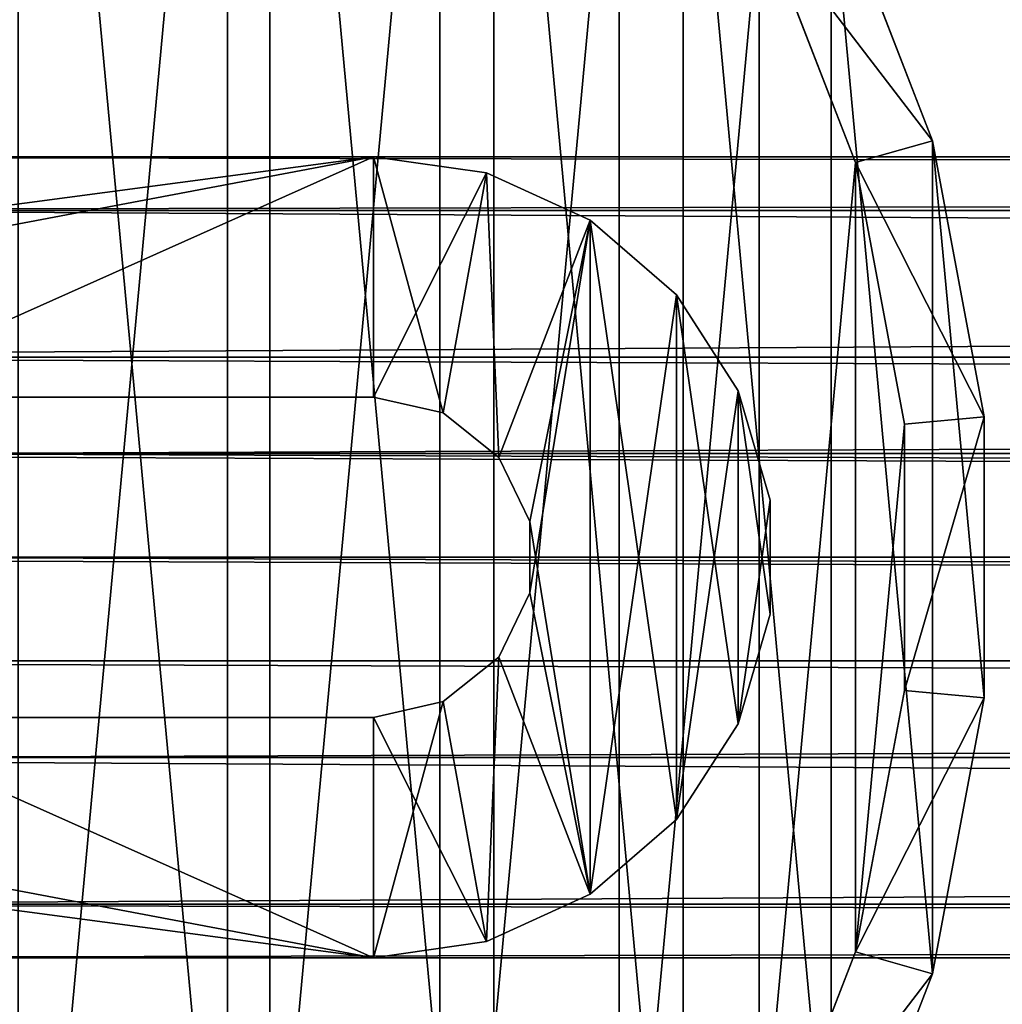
# Model space of a CAD drawing. Extents: x 1 to 199, y -10 to 2.
# Tile 8 of 256: x 2.156 to 2.769, y -4.434 to -3.819. Entities that reach past the tile are written whole.
import ezdxf

# ---------------------------------------------------------------- set-up
doc = ezdxf.new("R2010")
doc.units = 0
doc.header["$LTSCALE"] = 2.54
doc.layers.get('0').update_dxf_attribs({"color": 13, "linetype": 'CONTINUOUS'})

# ---------------------------------------------------------------- blocks, each defined once
blk = doc.blocks.new('SLING-V-10355_STL')
at = {"color": 0}
for p, q in [((2.72532, -3.89471, 131.63774), (2.66199, -3.73124, 131.63774)), ((2.72532, -3.89471, 131.63774), (2.66199, -3.73124, 131.63774)), ((2.61723, -3.75352, 129.23774), (2.67723, -3.90839, 129.23774)), ((2.61723, -3.75352, 129.23774), (2.67723, -3.90839, 129.23774)), ((2.67723, -3.90839, 129.23774), (2.72532, -3.89471, 131.63774)), ((2.67723, -3.90839, 129.23774), (2.72532, -3.89471, 131.63774)), ((2.75753, -4.06703, 131.63774), (2.72532, -3.89471, 131.63774)), ((2.75753, -4.06703, 131.63774), (2.72532, -3.89471, 131.63774)), ((2.37658, -3.90469, 130.24001), (1.24658, -3.90469, 130.24001)), ((1.24658, -3.90469, 130.62002), (2.37658, -3.90469, 130.62002)), ((2.37658, -3.90469, 130.24001), (1.24658, -3.90469, 130.24001)), ((1.24658, -3.90469, 130.62002), (2.37658, -3.90469, 130.62002)), ((1.81158, -3.90469, 129.10398), (17.84467, -3.90469, 14.57101)), ((1.81158, -3.90469, 129.10398), (17.84467, -3.90469, 14.57101)), ((2.37658, -3.90469, 130.62002), (2.37658, -3.90469, 130.24001)), ((2.37658, -3.90469, 130.62002), (2.44702, -3.91482, 130.62002)), ((2.44702, -3.91482, 130.24001), (2.37658, -3.90469, 130.24001)), ((2.37658, -3.90469, 130.62002), (2.37658, -3.90469, 130.24001)), ((2.44702, -3.91482, 130.24001), (2.37658, -3.90469, 130.24001)), ((2.37658, -3.90469, 130.62002), (2.44702, -3.91482, 130.62002)), ((2.67723, -3.90839, 129.23774), (2.70774, -4.07165, 129.23774)), ((2.67723, -3.90839, 129.23774), (2.70774, -4.07165, 129.23774)), ((2.44702, -3.91482, 130.62002), (2.44702, -3.91482, 130.24001)), ((2.44702, -3.91482, 130.62002), (2.51174, -3.94438, 130.62002)), ((2.51174, -3.94438, 130.24001), (2.44702, -3.91482, 130.24001)), ((2.44702, -3.91482, 130.62002), (2.44702, -3.91482, 130.24001)), ((2.51174, -3.94438, 130.24001), (2.44702, -3.91482, 130.24001)), ((2.44702, -3.91482, 130.62002), (2.51174, -3.94438, 130.62002)), ((1.68658, -3.93818, 129.09526), (17.71967, -3.93818, 14.5623)), ((1.68658, -3.93818, 129.09526), (17.71967, -3.93818, 14.5623)), ((1.93658, -3.93818, 129.11268), (17.96967, -3.93818, 14.57971)), ((1.93658, -3.93818, 129.11268), (17.96967, -3.93818, 14.57971)), ((2.51174, -3.94438, 130.62002), (2.51174, -3.94438, 130.24001)), ((2.51174, -3.94438, 130.62002), (2.56552, -3.99097, 130.62002)), ((2.56552, -3.99097, 130.24001), (2.51174, -3.94438, 130.24001)), ((2.51174, -3.94438, 130.62002), (2.51174, -3.94438, 130.24001)), ((2.56552, -3.99097, 130.24001), (2.51174, -3.94438, 130.24001)), ((2.51174, -3.94438, 130.62002), (2.56552, -3.99097, 130.62002)), ((2.56552, -3.99097, 130.62002), (2.56552, -3.99097, 130.24001)), ((2.56552, -3.99097, 130.62002), (2.60399, -4.05084, 130.62002)), ((2.60399, -4.05084, 130.24001), (2.56552, -3.99097, 130.24001)), ((2.56552, -3.99097, 130.62002), (2.56552, -3.99097, 130.24001)), ((2.60399, -4.05084, 130.24001), (2.56552, -3.99097, 130.24001)), ((2.56552, -3.99097, 130.62002), (2.60399, -4.05084, 130.62002)), ((1.59508, -4.02969, 129.08889), (17.62816, -4.02969, 14.55593)), ((1.59508, -4.02969, 129.08889), (17.62816, -4.02969, 14.55593)), ((2.02809, -4.02969, 129.11906), (18.06118, -4.02969, 14.58609)), ((2.02809, -4.02969, 129.11906), (18.06118, -4.02969, 14.58609)), ((2.04071, -4.05469, 130.24001), (2.37658, -4.05469, 130.24001)), ((2.37658, -4.05469, 130.62002), (2.04071, -4.05469, 130.62002)), ((2.04071, -4.05469, 130.24001), (2.37658, -4.05469, 130.24001)), ((2.37658, -4.05469, 130.62002), (2.04071, -4.05469, 130.62002)), ((2.37658, -4.05469, 130.24001), (2.37658, -4.05469, 130.62002)), ((2.41997, -4.06459, 130.24001), (2.37658, -4.05469, 130.24001)), ((2.37658, -4.05469, 130.62002), (2.41997, -4.06459, 130.62002)), ((2.37658, -4.05469, 130.62002), (2.41997, -4.06459, 130.62002)), ((2.37658, -4.05469, 130.24001), (2.37658, -4.05469, 130.62002)), ((2.41997, -4.06459, 130.24001), (2.37658, -4.05469, 130.24001)), ((2.60399, -4.05084, 130.62002), (2.60399, -4.05084, 130.24001)), ((2.60399, -4.05084, 130.62002), (2.62404, -4.11911, 130.62002)), ((2.62404, -4.11911, 130.24001), (2.60399, -4.05084, 130.24001)), ((2.60399, -4.05084, 130.62002), (2.60399, -4.05084, 130.24001)), ((2.62404, -4.11911, 130.24001), (2.60399, -4.05084, 130.24001)), ((2.60399, -4.05084, 130.62002), (2.62404, -4.11911, 130.62002)), ((2.45477, -4.09234, 130.24001), (2.41997, -4.06459, 130.24001)), ((2.41997, -4.06459, 130.62002), (2.45477, -4.09234, 130.62002)), ((2.41997, -4.06459, 130.62002), (2.45477, -4.09234, 130.62002)), ((2.41997, -4.06459, 130.62002), (2.41997, -4.06459, 130.24001)), ((2.45477, -4.09234, 130.24001), (2.41997, -4.06459, 130.24001)), ((2.41997, -4.06459, 130.62002), (2.41997, -4.06459, 130.24001)), ((2.70774, -4.07165, 129.23774), (2.75753, -4.06703, 131.63774)), ((2.70774, -4.07165, 129.23774), (2.75753, -4.06703, 131.63774)), ((2.75753, -4.24234, 131.63774), (2.75753, -4.06703, 131.63774)), ((2.75753, -4.24234, 131.63774), (2.75753, -4.06703, 131.63774)), ((2.70774, -4.07165, 129.23774), (2.70774, -4.23773, 129.23774)), ((2.70774, -4.07165, 129.23774), (2.70774, -4.23773, 129.23774)), ((1.5701, -4.08998, 129.08716), (17.60319, -4.08998, 14.55419)), ((1.5701, -4.08998, 129.08716), (17.60319, -4.08998, 14.55419)), ((2.05306, -4.08998, 129.1208), (18.08615, -4.08998, 14.58783)), ((2.05306, -4.08998, 129.1208), (18.08615, -4.08998, 14.58783)), ((2.05306, -4.08998, 129.1208), (18.0963, -4.15469, 14.587)), ((2.05306, -4.08998, 129.1208), (18.0963, -4.15469, 14.587)), ((2.47408, -4.13244, 130.24001), (2.45477, -4.09234, 130.24001)), ((2.45477, -4.09234, 130.62002), (2.47408, -4.13244, 130.62002)), ((2.45477, -4.09234, 130.62002), (2.47408, -4.13244, 130.62002)), ((2.45477, -4.09234, 130.62002), (2.45477, -4.09234, 130.24001)), ((2.47408, -4.13244, 130.24001), (2.45477, -4.09234, 130.24001)), ((2.45477, -4.09234, 130.62002), (2.45477, -4.09234, 130.24001)), ((2.62404, -4.11911, 130.62002), (2.62404, -4.11911, 130.24001)), ((2.62404, -4.11911, 130.62002), (2.62404, -4.19027, 130.62002)), ((2.62404, -4.19027, 130.24001), (2.62404, -4.11911, 130.24001)), ((2.62404, -4.11911, 130.62002), (2.62404, -4.11911, 130.24001)), ((2.62404, -4.19027, 130.24001), (2.62404, -4.11911, 130.24001)), ((2.62404, -4.11911, 130.62002), (2.62404, -4.19027, 130.62002)), ((2.47408, -4.17694, 130.24001), (2.47408, -4.13244, 130.24001)), ((2.47408, -4.13244, 130.62002), (2.47408, -4.17694, 130.62002)), ((2.47408, -4.13244, 130.62002), (2.47408, -4.17694, 130.62002)), ((2.47408, -4.13244, 130.62002), (2.47408, -4.13244, 130.24001)), ((2.47408, -4.17694, 130.24001), (2.47408, -4.13244, 130.24001)), ((2.47408, -4.13244, 130.62002), (2.47408, -4.13244, 130.24001)), ((1.56158, -4.15469, 129.08656), (17.59467, -4.15469, 14.55359)), ((1.56158, -4.15469, 129.08656), (17.59467, -4.15469, 14.55359)), ((2.06158, -4.15469, 129.12139), (18.0963, -4.15469, 14.587)), ((2.06158, -4.15469, 129.12139), (18.0963, -4.15469, 14.587)), ((2.06158, -4.15469, 129.12139), (18.08615, -4.21939, 14.58783)), ((2.06158, -4.15469, 129.12139), (18.08615, -4.21939, 14.58783)), ((2.45477, -4.21704, 130.24001), (2.47408, -4.17694, 130.24001)), ((2.47408, -4.17694, 130.62002), (2.45477, -4.21704, 130.62002)), ((2.47408, -4.17694, 130.62002), (2.45477, -4.21704, 130.62002)), ((2.45477, -4.21704, 130.24001), (2.47408, -4.17694, 130.24001)), ((2.47408, -4.17694, 130.62002), (2.47408, -4.17694, 130.24001)), ((2.47408, -4.17694, 130.62002), (2.47408, -4.17694, 130.24001)), ((2.62404, -4.19027, 130.62002), (2.60399, -4.25854, 130.62002)), ((2.60399, -4.25854, 130.24001), (2.62404, -4.19027, 130.24001)), ((2.60399, -4.25854, 130.24001), (2.62404, -4.19027, 130.24001)), ((2.62404, -4.19027, 130.62002), (2.60399, -4.25854, 130.62002)), ((2.62404, -4.19027, 130.62002), (2.62404, -4.19027, 130.24001)), ((2.62404, -4.19027, 130.62002), (2.62404, -4.19027, 130.24001)), ((1.5701, -4.21939, 129.08716), (17.60319, -4.21939, 14.55419)), ((1.5701, -4.21939, 129.08716), (17.60319, -4.21939, 14.55419)), ((2.05306, -4.21939, 129.1208), (18.08615, -4.21939, 14.58783)), ((2.05306, -4.21939, 129.1208), (18.08615, -4.21939, 14.58783)), ((2.41997, -4.24479, 130.24001), (2.45477, -4.21704, 130.24001)), ((2.45477, -4.21704, 130.62002), (2.41997, -4.24479, 130.62002)), ((2.45477, -4.21704, 130.62002), (2.41997, -4.24479, 130.62002)), ((2.41997, -4.24479, 130.24001), (2.45477, -4.21704, 130.24001)), ((2.45477, -4.21704, 130.62002), (2.45477, -4.21704, 130.24001)), ((2.45477, -4.21704, 130.62002), (2.45477, -4.21704, 130.24001)), ((2.70774, -4.23773, 129.23774), (2.67723, -4.40099, 129.23774)), ((2.70774, -4.23773, 129.23774), (2.67723, -4.40099, 129.23774)), ((2.70774, -4.23773, 129.23774), (2.75753, -4.24234, 131.63774)), ((2.70774, -4.23773, 129.23774), (2.75753, -4.24234, 131.63774)), ((2.37658, -4.25469, 130.24001), (2.41997, -4.24479, 130.24001)), ((2.41997, -4.24479, 130.62002), (2.37658, -4.25469, 130.62002)), ((2.41997, -4.24479, 130.62002), (2.37658, -4.25469, 130.62002)), ((2.37658, -4.25469, 130.24001), (2.41997, -4.24479, 130.24001)), ((2.41997, -4.24479, 130.62002), (2.41997, -4.24479, 130.24001)), ((2.41997, -4.24479, 130.62002), (2.41997, -4.24479, 130.24001)), ((2.72532, -4.41467, 131.63774), (2.75753, -4.24234, 131.63774)), ((2.72532, -4.41467, 131.63774), (2.75753, -4.24234, 131.63774)), ((2.04071, -4.25469, 130.62002), (2.37658, -4.25469, 130.62002)), ((2.37658, -4.25469, 130.24001), (2.04071, -4.25469, 130.24001)), ((2.37658, -4.25469, 130.24001), (2.04071, -4.25469, 130.24001)), ((2.04071, -4.25469, 130.62002), (2.37658, -4.25469, 130.62002)), ((2.37658, -4.25469, 130.62002), (2.37658, -4.25469, 130.24001)), ((2.37658, -4.25469, 130.62002), (2.37658, -4.25469, 130.24001)), ((2.60399, -4.25854, 130.62002), (2.56552, -4.3184, 130.62002)), ((2.56552, -4.3184, 130.24001), (2.60399, -4.25854, 130.24001)), ((2.56552, -4.3184, 130.24001), (2.60399, -4.25854, 130.24001)), ((2.60399, -4.25854, 130.62002), (2.56552, -4.3184, 130.62002)), ((2.60399, -4.25854, 130.62002), (2.60399, -4.25854, 130.24001)), ((2.60399, -4.25854, 130.62002), (2.60399, -4.25854, 130.24001)), ((1.59508, -4.27969, 129.08889), (17.62816, -4.27969, 14.55593)), ((1.59508, -4.27969, 129.08889), (17.62816, -4.27969, 14.55593)), ((2.02809, -4.27969, 129.11906), (18.06118, -4.27969, 14.58609)), ((2.02809, -4.27969, 129.11906), (18.06118, -4.27969, 14.58609)), ((2.56552, -4.3184, 130.62002), (2.51174, -4.365, 130.62002)), ((2.51174, -4.365, 130.24001), (2.56552, -4.3184, 130.24001)), ((2.51174, -4.365, 130.24001), (2.56552, -4.3184, 130.24001)), ((2.56552, -4.3184, 130.62002), (2.51174, -4.365, 130.62002)), ((2.56552, -4.3184, 130.62002), (2.56552, -4.3184, 130.24001)), ((2.56552, -4.3184, 130.62002), (2.56552, -4.3184, 130.24001)), ((2.51174, -4.365, 130.62002), (2.44702, -4.39456, 130.62002)), ((2.44702, -4.39456, 130.24001), (2.51174, -4.365, 130.24001)), ((2.44702, -4.39456, 130.24001), (2.51174, -4.365, 130.24001)), ((2.51174, -4.365, 130.62002), (2.44702, -4.39456, 130.62002)), ((2.51174, -4.365, 130.62002), (2.51174, -4.365, 130.24001)), ((2.51174, -4.365, 130.62002), (2.51174, -4.365, 130.24001)), ((1.68658, -4.37119, 129.09526), (17.71967, -4.37119, 14.5623)), ((1.68658, -4.37119, 129.09526), (17.71967, -4.37119, 14.5623)), ((1.93658, -4.37119, 129.11268), (17.96967, -4.37119, 14.57971)), ((1.93658, -4.37119, 129.11268), (17.96967, -4.37119, 14.57971)), ((2.44702, -4.39456, 130.62002), (2.37658, -4.40469, 130.62002)), ((2.37658, -4.40469, 130.24001), (2.44702, -4.39456, 130.24001)), ((2.37658, -4.40469, 130.24001), (2.44702, -4.39456, 130.24001)), ((2.44702, -4.39456, 130.62002), (2.37658, -4.40469, 130.62002)), ((2.44702, -4.39456, 130.62002), (2.44702, -4.39456, 130.24001)), ((2.44702, -4.39456, 130.62002), (2.44702, -4.39456, 130.24001)), ((1.24658, -4.40469, 130.24001), (2.37658, -4.40469, 130.24001)), ((2.37658, -4.40469, 130.62002), (1.24658, -4.40469, 130.62002)), ((1.24658, -4.40469, 130.24001), (2.37658, -4.40469, 130.24001)), ((2.37658, -4.40469, 130.62002), (1.24658, -4.40469, 130.62002)), ((1.81158, -4.40469, 129.10398), (17.84467, -4.40469, 14.57101)), ((1.81158, -4.40469, 129.10398), (17.84467, -4.40469, 14.57101)), ((2.37658, -4.40469, 130.62002), (2.37658, -4.40469, 130.24001)), ((2.37658, -4.40469, 130.62002), (2.37658, -4.40469, 130.24001)), ((2.67723, -4.40099, 129.23774), (2.61723, -4.55585, 129.23774)), ((2.67723, -4.40099, 129.23774), (2.61723, -4.55585, 129.23774)), ((2.67723, -4.40099, 129.23774), (2.72532, -4.41467, 131.63774)), ((2.67723, -4.40099, 129.23774), (2.72532, -4.41467, 131.63774)), ((2.66199, -4.57814, 131.63774), (2.72532, -4.41467, 131.63774)), ((2.66199, -4.57814, 131.63774), (2.72532, -4.41467, 131.63774))]:
    blk.add_line(p, q, dxfattribs=at)
at = {"color": 18}
mesh = blk.add_polyface(dxfattribs=at)
corners = [(0.89785, -4.41467, 131.63774), (0.86563, -4.06703, 131.63774), (0.86563, -4.24234, 131.63774), (0.89785, -3.89471, 131.63774), (0.96118, -4.57814, 131.63774), (0.96118, -3.73124, 131.63774), (1.05347, -4.72719, 131.63774), (1.05347, -3.58219, 131.63774), (1.17157, -4.85675, 131.63774), (1.17157, -3.45263, 131.63774), (1.31147, -4.96239, 131.63774), (1.31147, -3.34698, 131.63774), (1.4684, -5.04054, 131.63774), (1.4684, -3.26884, 131.63774), (1.63702, -5.08851, 131.63774), (1.63702, -3.22086, 131.63774), (1.81158, -5.10469, 131.63774), (1.81158, -3.20469, 131.63774), (1.98614, -5.08851, 131.63774), (1.98614, -3.22086, 131.63774), (2.15476, -5.04054, 131.63774), (2.15476, -3.26884, 131.63774), (2.31169, -4.96239, 131.63774), (2.31169, -3.34698, 131.63774), (2.45159, -4.85675, 131.63774), (2.45159, -3.45263, 131.63774), (2.5697, -4.72719, 131.63774), (2.5697, -3.58219, 131.63774), (2.66199, -4.57814, 131.63774), (2.66199, -3.73124, 131.63774), (2.72532, -4.41467, 131.63774), (2.72532, -3.89471, 131.63774), (2.75753, -4.24234, 131.63774), (2.75753, -4.06703, 131.63774)]
mesh.append_faces([[corners[k] for k in face] for face in [(0, 1, 2), (31, 32, 33)]], dxfattribs={"vtx0": -1, "color": 18})
mesh.append_faces([[corners[k] for k in face] for face in [(1, 0, 3), (3, 4, 5), (5, 6, 7), (7, 8, 9), (9, 10, 11), (11, 12, 13), (13, 14, 15), (15, 16, 17), (17, 18, 19), (19, 20, 21), (21, 22, 23), (23, 24, 25), (25, 26, 27), (27, 28, 29), (29, 30, 31)]], dxfattribs={"vtx0": -1, "vtx1": -1, "color": 18})
mesh.append_faces([[corners[k] for k in face] for face in [(3, 0, 4), (5, 4, 6), (7, 6, 8), (9, 8, 10), (11, 10, 12), (13, 12, 14), (15, 14, 16), (17, 16, 18), (19, 18, 20), (21, 20, 22), (23, 22, 24), (25, 24, 26), (27, 26, 28), (29, 28, 30), (31, 30, 32)]], dxfattribs={"vtx0": -1, "vtx2": -1, "color": 18})
mesh = blk.add_polyface(dxfattribs=at)
corners = [(0.94594, -3.90839, 129.23774), (0.91542, -4.23773, 129.23774), (0.91542, -4.07165, 129.23774), (0.94594, -4.40099, 129.23774), (1.00594, -3.75352, 129.23774), (1.00594, -4.55585, 129.23774), (1.09337, -3.61232, 129.23774), (1.09337, -4.69706, 129.23774), (1.20526, -3.48958, 129.23774), (1.20526, -4.8198, 129.23774), (1.33779, -3.38949, 129.23774), (1.33779, -4.91988, 129.23774), (1.48646, -3.31546, 129.23774), (1.48646, -4.99391, 129.23774), (1.64621, -3.27001, 129.23774), (1.64621, -5.03936, 129.23774), (1.81158, -3.25469, 129.23774), (1.81158, -5.05469, 129.23774), (1.97696, -3.27001, 129.23774), (1.97696, -5.03936, 129.23774), (2.1367, -3.31546, 129.23774), (2.1367, -4.99391, 129.23774), (2.28537, -3.38949, 129.23774), (2.28537, -4.91988, 129.23774), (2.41791, -3.48958, 129.23774), (2.41791, -4.8198, 129.23774), (2.5298, -3.61232, 129.23774), (2.5298, -4.69706, 129.23774), (2.61723, -3.75352, 129.23774), (2.61723, -4.55585, 129.23774), (2.67723, -3.90839, 129.23774), (2.67723, -4.40099, 129.23774), (2.70774, -4.07165, 129.23774), (2.70774, -4.23773, 129.23774)]
mesh.append_faces([[corners[k] for k in face] for face in [(0, 1, 2), (31, 32, 33)]], dxfattribs={"vtx0": -1, "color": 18})
mesh.append_faces([[corners[k] for k in face] for face in [(1, 0, 3), (3, 4, 5), (5, 6, 7), (7, 8, 9), (9, 10, 11), (11, 12, 13), (13, 14, 15), (15, 16, 17), (17, 18, 19), (19, 20, 21), (21, 22, 23), (23, 24, 25), (25, 26, 27), (27, 28, 29), (29, 30, 31)]], dxfattribs={"vtx0": -1, "vtx1": -1, "color": 18})
mesh.append_faces([[corners[k] for k in face] for face in [(3, 0, 4), (5, 4, 6), (7, 6, 8), (9, 8, 10), (11, 10, 12), (13, 12, 14), (15, 14, 16), (17, 16, 18), (19, 18, 20), (21, 20, 22), (23, 22, 24), (25, 24, 26), (27, 26, 28), (29, 28, 30), (31, 30, 32)]], dxfattribs={"vtx0": -1, "vtx2": -1, "color": 18})
mesh = blk.add_polyface(dxfattribs=at)
corners = [(2.61723, -3.75352, 129.23774), (2.72532, -3.89471, 131.63774), (2.67723, -3.90839, 129.23774), (2.66199, -3.73124, 131.63774)]
mesh.append_faces([[corners[k] for k in face] for face in [(0, 1, 2), (1, 0, 3)]], dxfattribs={"vtx0": -1, "color": 18})
mesh = blk.add_polyface(dxfattribs=at)
corners = [(2.67723, -3.90839, 129.23774), (2.75753, -4.06703, 131.63774), (2.70774, -4.07165, 129.23774), (2.72532, -3.89471, 131.63774)]
mesh.append_faces([[corners[k] for k in face] for face in [(0, 1, 2), (1, 0, 3)]], dxfattribs={"vtx0": -1, "color": 18})
mesh = blk.add_polyface(dxfattribs=at)
corners = [(1.01917, -4.05084, 130.24001), (0.99913, -4.19027, 130.24001), (0.99913, -4.11911, 130.24001), (1.01917, -4.25854, 130.24001), (1.05765, -3.99097, 130.24001), (1.05765, -4.3184, 130.24001), (1.11142, -3.94438, 130.24001), (1.11142, -4.365, 130.24001), (1.17615, -3.91482, 130.24001), (1.14909, -4.13244, 130.24001), (1.1684, -4.09234, 130.24001), (1.20319, -4.06459, 130.24001), (1.24658, -3.90469, 130.24001), (1.24658, -4.05469, 130.24001), (2.37658, -3.90469, 130.24001), (1.58245, -4.05469, 130.24001), (2.04071, -4.05469, 130.24001), (2.37658, -4.05469, 130.24001), (2.44702, -3.91482, 130.24001), (2.41997, -4.06459, 130.24001), (2.45477, -4.09234, 130.24001), (2.51174, -3.94438, 130.24001), (2.47408, -4.13244, 130.24001), (2.47408, -4.17694, 130.24001), (1.14909, -4.17694, 130.24001), (1.17615, -4.39456, 130.24001), (1.1684, -4.21704, 130.24001), (1.20319, -4.24479, 130.24001), (1.24658, -4.40469, 130.24001), (1.24658, -4.25469, 130.24001), (1.58245, -4.25469, 130.24001), (2.37658, -4.40469, 130.24001), (2.04071, -4.25469, 130.24001), (2.37658, -4.25469, 130.24001), (2.41997, -4.24479, 130.24001), (2.44702, -4.39456, 130.24001), (2.45477, -4.21704, 130.24001), (2.51174, -4.365, 130.24001), (2.56552, -3.99097, 130.24001), (2.56552, -4.3184, 130.24001), (2.60399, -4.05084, 130.24001), (2.60399, -4.25854, 130.24001), (2.62404, -4.11911, 130.24001), (2.62404, -4.19027, 130.24001)]
mesh.append_faces([[corners[k] for k in face] for face in [(0, 1, 2), (41, 42, 43)]], dxfattribs={"vtx0": -1, "color": 18})
mesh.append_faces([[corners[k] for k in face] for face in [(1, 0, 3), (3, 4, 5), (5, 6, 7), (9, 8, 10), (10, 8, 11), (11, 12, 13), (13, 14, 15), (15, 14, 16), (16, 14, 17), (17, 18, 19), (19, 18, 20), (20, 21, 22), (22, 21, 23), (7, 24, 25), (24, 7, 9), (25, 27, 28), (28, 30, 31), (31, 34, 35), (35, 36, 37), (37, 38, 39), (39, 40, 41)]], dxfattribs={"vtx0": -1, "vtx1": -1, "color": 18})
mesh.append_faces([[corners[k] for k in face] for face in [(7, 8, 9), (37, 23, 21)]], dxfattribs={"vtx0": -1, "vtx1": -1, "vtx2": -1, "color": 18})
mesh.append_faces([[corners[k] for k in face] for face in [(3, 0, 4), (5, 4, 6), (7, 6, 8), (11, 8, 12), (13, 12, 14), (17, 14, 18), (20, 18, 21), (25, 24, 26), (25, 26, 27), (28, 27, 29), (28, 29, 30), (31, 30, 32), (31, 32, 33), (31, 33, 34), (35, 34, 36), (37, 36, 23), (37, 21, 38), (39, 38, 40), (41, 40, 42)]], dxfattribs={"vtx0": -1, "vtx2": -1, "color": 18})
mesh = blk.add_polyface(dxfattribs=at)
corners = [(1.01917, -4.25854, 130.62002), (0.99913, -4.11911, 130.62002), (0.99913, -4.19027, 130.62002), (1.01917, -4.05084, 130.62002), (1.05765, -4.3184, 130.62002), (1.05765, -3.99097, 130.62002), (1.11142, -4.365, 130.62002), (1.11142, -3.94438, 130.62002), (1.17615, -4.39456, 130.62002), (1.14909, -4.17694, 130.62002), (1.1684, -4.21704, 130.62002), (1.20319, -4.24479, 130.62002), (1.24658, -4.40469, 130.62002), (1.24658, -4.25469, 130.62002), (2.37658, -4.40469, 130.62002), (1.58245, -4.25469, 130.62002), (2.04071, -4.25469, 130.62002), (2.37658, -4.25469, 130.62002), (2.44702, -4.39456, 130.62002), (2.41997, -4.24479, 130.62002), (2.45477, -4.21704, 130.62002), (2.51174, -4.365, 130.62002), (2.47408, -4.17694, 130.62002), (2.47408, -4.13244, 130.62002), (1.14909, -4.13244, 130.62002), (1.17615, -3.91482, 130.62002), (1.1684, -4.09234, 130.62002), (1.20319, -4.06459, 130.62002), (1.24658, -3.90469, 130.62002), (1.24658, -4.05469, 130.62002), (1.58245, -4.05469, 130.62002), (2.37658, -3.90469, 130.62002), (2.04071, -4.05469, 130.62002), (2.37658, -4.05469, 130.62002), (2.41997, -4.06459, 130.62002), (2.44702, -3.91482, 130.62002), (2.45477, -4.09234, 130.62002), (2.51174, -3.94438, 130.62002), (2.56552, -4.3184, 130.62002), (2.56552, -3.99097, 130.62002), (2.60399, -4.25854, 130.62002), (2.60399, -4.05084, 130.62002), (2.62404, -4.19027, 130.62002), (2.62404, -4.11911, 130.62002)]
mesh.append_faces([[corners[k] for k in face] for face in [(0, 1, 2), (41, 42, 43)]], dxfattribs={"vtx0": -1, "color": 18})
mesh.append_faces([[corners[k] for k in face] for face in [(1, 0, 3), (3, 4, 5), (5, 6, 7), (9, 8, 10), (10, 8, 11), (11, 12, 13), (13, 14, 15), (15, 14, 16), (16, 14, 17), (17, 18, 19), (19, 18, 20), (20, 21, 22), (22, 21, 23), (7, 24, 25), (24, 7, 9), (25, 27, 28), (28, 30, 31), (31, 34, 35), (35, 36, 37), (37, 38, 39), (39, 40, 41)]], dxfattribs={"vtx0": -1, "vtx1": -1, "color": 18})
mesh.append_faces([[corners[k] for k in face] for face in [(7, 8, 9), (37, 23, 21)]], dxfattribs={"vtx0": -1, "vtx1": -1, "vtx2": -1, "color": 18})
mesh.append_faces([[corners[k] for k in face] for face in [(3, 0, 4), (5, 4, 6), (7, 6, 8), (11, 8, 12), (13, 12, 14), (17, 14, 18), (20, 18, 21), (25, 24, 26), (25, 26, 27), (28, 27, 29), (28, 29, 30), (31, 30, 32), (31, 32, 33), (31, 33, 34), (35, 34, 36), (37, 36, 23), (37, 21, 38), (39, 38, 40), (41, 40, 42)]], dxfattribs={"vtx0": -1, "vtx2": -1, "color": 18})
mesh = blk.add_polyface(dxfattribs=at)
corners = [(1.24658, -3.90469, 130.62002), (2.37658, -3.90469, 130.24001), (1.24658, -3.90469, 130.24001), (2.37658, -3.90469, 130.62002)]
mesh.append_faces([[corners[k] for k in face] for face in [(0, 1, 2), (1, 0, 3)]], dxfattribs={"vtx0": -1, "color": 18})
mesh = blk.add_polyface(dxfattribs=at)
corners = [(1.68658, -3.93818, 129.09526), (17.84467, -3.90469, 14.57101), (17.71967, -3.93818, 14.5623), (1.81158, -3.90469, 129.10398)]
mesh.append_faces([[corners[k] for k in face] for face in [(0, 1, 2), (1, 0, 3)]], dxfattribs={"vtx0": -1, "color": 18})
mesh = blk.add_polyface(dxfattribs=at)
corners = [(1.81158, -3.90469, 129.10398), (17.96967, -3.93818, 14.57971), (17.84467, -3.90469, 14.57101), (1.93658, -3.93818, 129.11268)]
mesh.append_faces([[corners[k] for k in face] for face in [(0, 1, 2), (1, 0, 3)]], dxfattribs={"vtx0": -1, "color": 18})
mesh = blk.add_polyface(dxfattribs=at)
corners = [(2.37658, -3.90469, 130.62002), (2.44702, -3.91482, 130.24001), (2.37658, -3.90469, 130.24001), (2.44702, -3.91482, 130.62002)]
mesh.append_faces([[corners[k] for k in face] for face in [(0, 1, 2), (1, 0, 3)]], dxfattribs={"vtx0": -1, "color": 18})
mesh = blk.add_polyface(dxfattribs=at)
corners = [(2.44702, -3.91482, 130.62002), (2.51174, -3.94438, 130.24001), (2.44702, -3.91482, 130.24001), (2.51174, -3.94438, 130.62002)]
mesh.append_faces([[corners[k] for k in face] for face in [(0, 1, 2), (1, 0, 3)]], dxfattribs={"vtx0": -1, "color": 18})
mesh = blk.add_polyface(dxfattribs=at)
corners = [(1.59508, -4.02969, 129.08889), (17.71967, -3.93818, 14.5623), (17.62816, -4.02969, 14.55593), (1.68658, -3.93818, 129.09526)]
mesh.append_faces([[corners[k] for k in face] for face in [(0, 1, 2), (1, 0, 3)]], dxfattribs={"vtx0": -1, "color": 18})
mesh = blk.add_polyface(dxfattribs=at)
corners = [(1.93658, -3.93818, 129.11268), (18.06118, -4.02969, 14.58609), (17.96967, -3.93818, 14.57971), (2.02809, -4.02969, 129.11906)]
mesh.append_faces([[corners[k] for k in face] for face in [(0, 1, 2), (1, 0, 3)]], dxfattribs={"vtx0": -1, "color": 18})
mesh = blk.add_polyface(dxfattribs=at)
corners = [(2.51174, -3.94438, 130.62002), (2.56552, -3.99097, 130.24001), (2.51174, -3.94438, 130.24001), (2.56552, -3.99097, 130.62002)]
mesh.append_faces([[corners[k] for k in face] for face in [(0, 1, 2), (1, 0, 3)]], dxfattribs={"vtx0": -1, "color": 18})
mesh = blk.add_polyface(dxfattribs=at)
corners = [(2.56552, -3.99097, 130.24001), (2.60399, -4.05084, 130.62002), (2.60399, -4.05084, 130.24001), (2.56552, -3.99097, 130.62002)]
mesh.append_faces([[corners[k] for k in face] for face in [(0, 1, 2), (1, 0, 3)]], dxfattribs={"vtx0": -1, "color": 18})
mesh = blk.add_polyface(dxfattribs=at)
corners = [(1.59508, -4.02969, 129.08889), (17.60319, -4.08998, 14.55419), (1.5701, -4.08998, 129.08716), (17.62816, -4.02969, 14.55593)]
mesh.append_faces([[corners[k] for k in face] for face in [(0, 1, 2), (1, 0, 3)]], dxfattribs={"vtx0": -1, "color": 18})
mesh = blk.add_polyface(dxfattribs=at)
corners = [(18.06118, -4.02969, 14.58609), (2.05306, -4.08998, 129.1208), (18.08615, -4.08998, 14.58783), (2.02809, -4.02969, 129.11906)]
mesh.append_faces([[corners[k] for k in face] for face in [(0, 1, 2), (1, 0, 3)]], dxfattribs={"vtx0": -1, "color": 18})
mesh = blk.add_polyface(dxfattribs=at)
corners = [(2.37658, -4.05469, 130.62002), (2.04071, -4.05469, 130.24001), (2.37658, -4.05469, 130.24001), (2.04071, -4.05469, 130.62002)]
mesh.append_faces([[corners[k] for k in face] for face in [(0, 1, 2), (1, 0, 3)]], dxfattribs={"vtx0": -1, "color": 18})
mesh = blk.add_polyface(dxfattribs=at)
corners = [(2.41997, -4.06459, 130.62002), (2.37658, -4.05469, 130.24001), (2.41997, -4.06459, 130.24001), (2.37658, -4.05469, 130.62002)]
mesh.append_faces([[corners[k] for k in face] for face in [(0, 1, 2), (1, 0, 3)]], dxfattribs={"vtx0": -1, "color": 18})
mesh = blk.add_polyface(dxfattribs=at)
corners = [(2.60399, -4.05084, 130.24001), (2.62404, -4.11911, 130.62002), (2.62404, -4.11911, 130.24001), (2.60399, -4.05084, 130.62002)]
mesh.append_faces([[corners[k] for k in face] for face in [(0, 1, 2), (1, 0, 3)]], dxfattribs={"vtx0": -1, "color": 18})
mesh = blk.add_polyface(dxfattribs=at)
corners = [(2.45477, -4.09234, 130.62002), (2.41997, -4.06459, 130.24001), (2.45477, -4.09234, 130.24001), (2.41997, -4.06459, 130.62002)]
mesh.append_faces([[corners[k] for k in face] for face in [(0, 1, 2), (1, 0, 3)]], dxfattribs={"vtx0": -1, "color": 18})
mesh = blk.add_polyface(dxfattribs=at)
corners = [(2.70774, -4.23773, 129.23774), (2.75753, -4.06703, 131.63774), (2.75753, -4.24234, 131.63774), (2.70774, -4.07165, 129.23774)]
mesh.append_faces([[corners[k] for k in face] for face in [(0, 1, 2), (1, 0, 3)]], dxfattribs={"vtx0": -1, "color": 18})
mesh = blk.add_polyface(dxfattribs=at)
corners = [(1.5701, -4.08998, 129.08716), (17.59467, -4.15469, 14.55359), (1.56158, -4.15469, 129.08656), (17.60319, -4.08998, 14.55419)]
mesh.append_faces([[corners[k] for k in face] for face in [(0, 1, 2), (1, 0, 3)]], dxfattribs={"vtx0": -1, "color": 18})
mesh = blk.add_polyface(dxfattribs=at)
corners = [(2.05306, -4.08998, 129.1208), (18.0963, -4.15469, 14.587), (18.08615, -4.08998, 14.58783)]
mesh.append_faces([[corners[k] for k in face] for face in [(0, 1, 2)]], dxfattribs={"color": 18})
mesh = blk.add_polyface(dxfattribs=at)
corners = [(2.05306, -4.08998, 129.1208), (2.06158, -4.15469, 129.12139), (18.0963, -4.15469, 14.587)]
mesh.append_faces([[corners[k] for k in face] for face in [(0, 1, 2)]], dxfattribs={"color": 18})
mesh = blk.add_polyface(dxfattribs=at)
corners = [(2.45477, -4.09234, 130.62002), (2.47408, -4.13244, 130.24001), (2.47408, -4.13244, 130.62002), (2.45477, -4.09234, 130.24001)]
mesh.append_faces([[corners[k] for k in face] for face in [(0, 1, 2), (1, 0, 3)]], dxfattribs={"vtx0": -1, "color": 18})
mesh = blk.add_polyface(dxfattribs=at)
corners = [(2.62404, -4.11911, 130.24001), (2.62404, -4.19027, 130.62002), (2.62404, -4.19027, 130.24001), (2.62404, -4.11911, 130.62002)]
mesh.append_faces([[corners[k] for k in face] for face in [(0, 1, 2), (1, 0, 3)]], dxfattribs={"vtx0": -1, "color": 18})
mesh = blk.add_polyface(dxfattribs=at)
corners = [(2.47408, -4.13244, 130.62002), (2.47408, -4.17694, 130.24001), (2.47408, -4.17694, 130.62002), (2.47408, -4.13244, 130.24001)]
mesh.append_faces([[corners[k] for k in face] for face in [(0, 1, 2), (1, 0, 3)]], dxfattribs={"vtx0": -1, "color": 18})
mesh = blk.add_polyface(dxfattribs=at)
corners = [(1.56158, -4.15469, 129.08656), (17.60319, -4.21939, 14.55419), (1.5701, -4.21939, 129.08716), (17.59467, -4.15469, 14.55359)]
mesh.append_faces([[corners[k] for k in face] for face in [(0, 1, 2), (1, 0, 3)]], dxfattribs={"vtx0": -1, "color": 18})
mesh = blk.add_polyface(dxfattribs=at)
corners = [(2.06158, -4.15469, 129.12139), (2.05306, -4.21939, 129.1208), (18.08615, -4.21939, 14.58783)]
mesh.append_faces([[corners[k] for k in face] for face in [(0, 1, 2)]], dxfattribs={"color": 18})
mesh = blk.add_polyface(dxfattribs=at)
corners = [(2.06158, -4.15469, 129.12139), (18.08615, -4.21939, 14.58783), (18.0963, -4.15469, 14.587)]
mesh.append_faces([[corners[k] for k in face] for face in [(0, 1, 2)]], dxfattribs={"color": 18})
mesh = blk.add_polyface(dxfattribs=at)
corners = [(2.47408, -4.17694, 130.62002), (2.45477, -4.21704, 130.24001), (2.45477, -4.21704, 130.62002), (2.47408, -4.17694, 130.24001)]
mesh.append_faces([[corners[k] for k in face] for face in [(0, 1, 2), (1, 0, 3)]], dxfattribs={"vtx0": -1, "color": 18})
mesh = blk.add_polyface(dxfattribs=at)
corners = [(2.62404, -4.19027, 130.24001), (2.60399, -4.25854, 130.62002), (2.60399, -4.25854, 130.24001), (2.62404, -4.19027, 130.62002)]
mesh.append_faces([[corners[k] for k in face] for face in [(0, 1, 2), (1, 0, 3)]], dxfattribs={"vtx0": -1, "color": 18})
mesh = blk.add_polyface(dxfattribs=at)
corners = [(1.5701, -4.21939, 129.08716), (17.62816, -4.27969, 14.55593), (1.59508, -4.27969, 129.08889), (17.60319, -4.21939, 14.55419)]
mesh.append_faces([[corners[k] for k in face] for face in [(0, 1, 2), (1, 0, 3)]], dxfattribs={"vtx0": -1, "color": 18})
mesh = blk.add_polyface(dxfattribs=at)
corners = [(18.08615, -4.21939, 14.58783), (2.02809, -4.27969, 129.11906), (18.06118, -4.27969, 14.58609), (2.05306, -4.21939, 129.1208)]
mesh.append_faces([[corners[k] for k in face] for face in [(0, 1, 2), (1, 0, 3)]], dxfattribs={"vtx0": -1, "color": 18})
mesh = blk.add_polyface(dxfattribs=at)
corners = [(2.41997, -4.24479, 130.62002), (2.45477, -4.21704, 130.24001), (2.41997, -4.24479, 130.24001), (2.45477, -4.21704, 130.62002)]
mesh.append_faces([[corners[k] for k in face] for face in [(0, 1, 2), (1, 0, 3)]], dxfattribs={"vtx0": -1, "color": 18})
mesh = blk.add_polyface(dxfattribs=at)
corners = [(2.67723, -4.40099, 129.23774), (2.75753, -4.24234, 131.63774), (2.72532, -4.41467, 131.63774), (2.70774, -4.23773, 129.23774)]
mesh.append_faces([[corners[k] for k in face] for face in [(0, 1, 2), (1, 0, 3)]], dxfattribs={"vtx0": -1, "color": 18})
mesh = blk.add_polyface(dxfattribs=at)
corners = [(2.37658, -4.25469, 130.62002), (2.41997, -4.24479, 130.24001), (2.37658, -4.25469, 130.24001), (2.41997, -4.24479, 130.62002)]
mesh.append_faces([[corners[k] for k in face] for face in [(0, 1, 2), (1, 0, 3)]], dxfattribs={"vtx0": -1, "color": 18})
mesh = blk.add_polyface(dxfattribs=at)
corners = [(2.04071, -4.25469, 130.62002), (2.37658, -4.25469, 130.24001), (2.04071, -4.25469, 130.24001), (2.37658, -4.25469, 130.62002)]
mesh.append_faces([[corners[k] for k in face] for face in [(0, 1, 2), (1, 0, 3)]], dxfattribs={"vtx0": -1, "color": 18})
mesh = blk.add_polyface(dxfattribs=at)
corners = [(2.60399, -4.25854, 130.24001), (2.56552, -4.3184, 130.62002), (2.56552, -4.3184, 130.24001), (2.60399, -4.25854, 130.62002)]
mesh.append_faces([[corners[k] for k in face] for face in [(0, 1, 2), (1, 0, 3)]], dxfattribs={"vtx0": -1, "color": 18})
mesh = blk.add_polyface(dxfattribs=at)
corners = [(17.71967, -4.37119, 14.5623), (1.59508, -4.27969, 129.08889), (17.62816, -4.27969, 14.55593), (1.68658, -4.37119, 129.09526)]
mesh.append_faces([[corners[k] for k in face] for face in [(0, 1, 2), (1, 0, 3)]], dxfattribs={"vtx0": -1, "color": 18})
mesh = blk.add_polyface(dxfattribs=at)
corners = [(18.06118, -4.27969, 14.58609), (1.93658, -4.37119, 129.11268), (17.96967, -4.37119, 14.57971), (2.02809, -4.27969, 129.11906)]
mesh.append_faces([[corners[k] for k in face] for face in [(0, 1, 2), (1, 0, 3)]], dxfattribs={"vtx0": -1, "color": 18})
mesh = blk.add_polyface(dxfattribs=at)
corners = [(2.56552, -4.3184, 130.62002), (2.51174, -4.365, 130.24001), (2.56552, -4.3184, 130.24001), (2.51174, -4.365, 130.62002)]
mesh.append_faces([[corners[k] for k in face] for face in [(0, 1, 2), (1, 0, 3)]], dxfattribs={"vtx0": -1, "color": 18})
mesh = blk.add_polyface(dxfattribs=at)
corners = [(2.51174, -4.365, 130.62002), (2.44702, -4.39456, 130.24001), (2.51174, -4.365, 130.24001), (2.44702, -4.39456, 130.62002)]
mesh.append_faces([[corners[k] for k in face] for face in [(0, 1, 2), (1, 0, 3)]], dxfattribs={"vtx0": -1, "color": 18})
mesh = blk.add_polyface(dxfattribs=at)
corners = [(17.84467, -4.40469, 14.57101), (1.68658, -4.37119, 129.09526), (17.71967, -4.37119, 14.5623), (1.81158, -4.40469, 129.10398)]
mesh.append_faces([[corners[k] for k in face] for face in [(0, 1, 2), (1, 0, 3)]], dxfattribs={"vtx0": -1, "color": 18})
mesh = blk.add_polyface(dxfattribs=at)
corners = [(17.96967, -4.37119, 14.57971), (1.81158, -4.40469, 129.10398), (17.84467, -4.40469, 14.57101), (1.93658, -4.37119, 129.11268)]
mesh.append_faces([[corners[k] for k in face] for face in [(0, 1, 2), (1, 0, 3)]], dxfattribs={"vtx0": -1, "color": 18})
mesh = blk.add_polyface(dxfattribs=at)
corners = [(2.44702, -4.39456, 130.62002), (2.37658, -4.40469, 130.24001), (2.44702, -4.39456, 130.24001), (2.37658, -4.40469, 130.62002)]
mesh.append_faces([[corners[k] for k in face] for face in [(0, 1, 2), (1, 0, 3)]], dxfattribs={"vtx0": -1, "color": 18})
mesh = blk.add_polyface(dxfattribs=at)
corners = [(2.37658, -4.40469, 130.62002), (1.24658, -4.40469, 130.24001), (2.37658, -4.40469, 130.24001), (1.24658, -4.40469, 130.62002)]
mesh.append_faces([[corners[k] for k in face] for face in [(0, 1, 2), (1, 0, 3)]], dxfattribs={"vtx0": -1, "color": 18})
mesh = blk.add_polyface(dxfattribs=at)
corners = [(2.61723, -4.55585, 129.23774), (2.72532, -4.41467, 131.63774), (2.66199, -4.57814, 131.63774), (2.67723, -4.40099, 129.23774)]
mesh.append_faces([[corners[k] for k in face] for face in [(0, 1, 2), (1, 0, 3)]], dxfattribs={"vtx0": -1, "color": 18})

msp = doc.modelspace()

# ---------------------------------------------------------------- block references
at = {"color": 0}
msp.add_blockref('SLING-V-10355_STL', (0, 0), dxfattribs=at)

doc.saveas('drawing.dxf')
